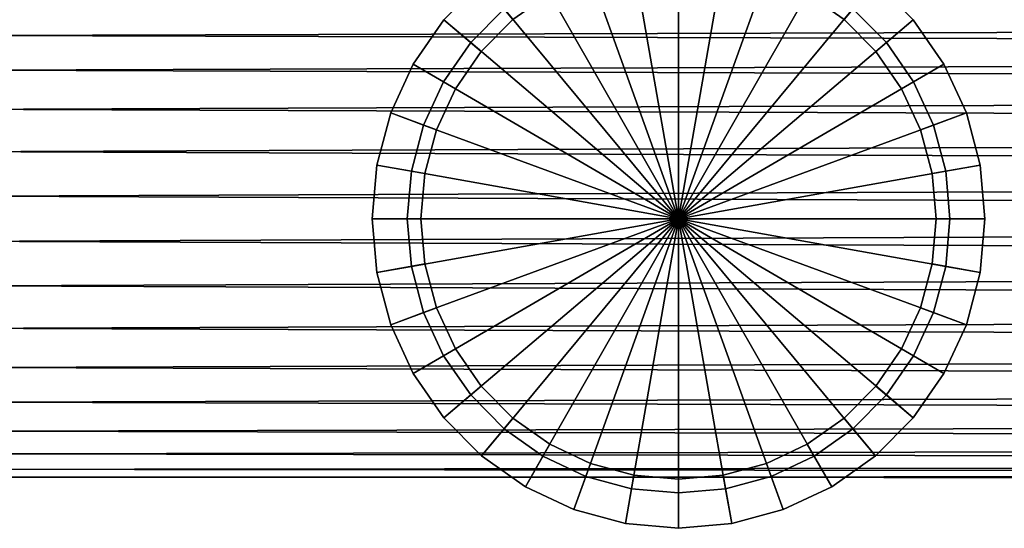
# Model space of a CAD drawing. Extents: x -17.9 to 17.9, y -15.7 to 14.9.
# Tile 10 of 18: x 0.1 to 2.5, y -15.7 to -14.4. Entities that reach past the tile are written whole.
import ezdxf

# ---------------------------------------------------------------- set-up
doc = ezdxf.new("R2010")
doc.units = 0
doc.linetypes.add('SOLIDLINE', pattern=[0])
doc.layers.add('BSH_B36CT81SNS_SYMBOL___Handle', color=7, linetype='SOLIDLINE')
doc.layers.add('BSH_B36CT81SNS_SYMBOL___Handle_', color=7, linetype='SOLIDLINE')

msp = doc.modelspace()

# ---------------------------------------------------------------- linework, layer by layer
at = {"layer": 'BSH_B36CT81SNS_SYMBOL___Handle', "color": 7}
for points in [[(-13.2021, -14.511, 24.7397), (-13.2021, -14.433, 24.8169), (13.2021, -14.3697, 24.9064), (13.2021, -14.433, 24.8169)], [(-13.2021, -14.3697, 25.533), (-13.2021, -14.433, 25.6225), (13.2021, -14.511, 25.6997), (13.2021, -14.433, 25.6225)], [(-13.2021, -14.6013, 24.6771), (-13.2021, -14.511, 24.7397), (13.2021, -14.433, 24.8169), (13.2021, -14.511, 24.7397)], [(-13.2021, -14.433, 25.6225), (-13.2021, -14.511, 25.6997), (13.2021, -14.6013, 25.7624), (13.2021, -14.511, 25.6997)], [(-13.2021, -14.511, 25.6997), (-13.2021, -14.6013, 25.7624), (13.2021, -14.7013, 25.8086), (13.2021, -14.6013, 25.7624)], [(-13.2021, -14.7013, 24.6309), (-13.2021, -14.6013, 24.6771), (13.2021, -14.511, 24.7397), (13.2021, -14.6013, 24.6771)], [(-13.2021, -14.6013, 25.7624), (-13.2021, -14.7013, 25.8086), (13.2021, -14.8079, 25.8368), (13.2021, -14.7013, 25.8086)], [(-13.2021, -14.8079, 24.6026), (-13.2021, -14.7013, 24.6309), (13.2021, -14.6013, 24.6771), (13.2021, -14.7013, 24.6309)], [(-13.2021, -14.7013, 25.8086), (-13.2021, -14.8079, 25.8368), (13.2021, -14.9178, 25.8463), (13.2021, -14.8079, 25.8368)], [(-13.2021, -14.9178, 24.5931), (-13.2021, -14.8079, 24.6026), (13.2021, -14.7013, 24.6309), (13.2021, -14.8079, 24.6026)], [(-13.2021, -14.8079, 25.8368), (-13.2021, -14.9178, 25.8463), (13.2021, -15.0276, 25.8368), (13.2021, -14.9178, 25.8463)], [(-13.2021, -15.0276, 24.6026), (-13.2021, -14.9178, 24.5931), (13.2021, -14.8079, 24.6026), (13.2021, -14.9178, 24.5931)], [(-13.2021, -14.9178, 25.8463), (-13.2021, -15.0276, 25.8368), (13.2021, -15.1342, 25.8086), (13.2021, -15.0276, 25.8368)], [(-13.2021, -15.1342, 24.6309), (-13.2021, -15.0276, 24.6026), (13.2021, -14.9178, 24.5931), (13.2021, -15.0276, 24.6026)], [(-13.2021, -15.0276, 25.8368), (-13.2021, -15.1342, 25.8086), (13.2021, -15.2342, 25.7624), (13.2021, -15.1342, 25.8086)], [(-13.2021, -15.2342, 24.6771), (-13.2021, -15.1342, 24.6309), (13.2021, -15.0276, 24.6026), (13.2021, -15.1342, 24.6309)], [(-13.2021, -15.1342, 25.8086), (-13.2021, -15.2342, 25.7624), (13.2021, -15.3245, 25.6997), (13.2021, -15.2342, 25.7624)], [(-13.2021, -15.3245, 24.7397), (-13.2021, -15.2342, 24.6771), (13.2021, -15.1342, 24.6309), (13.2021, -15.2342, 24.6771)], [(-13.2021, -15.2342, 25.7624), (-13.2021, -15.3245, 25.6997), (13.2021, -15.4025, 25.6225), (13.2021, -15.3245, 25.6997)], [(-13.2021, -15.4025, 24.8169), (-13.2021, -15.3245, 24.7397), (13.2021, -15.2342, 24.6771), (13.2021, -15.3245, 24.7397)], [(-13.2021, -15.3245, 25.6997), (-13.2021, -15.4025, 25.6225), (13.2021, -15.4658, 25.533), (13.2021, -15.4025, 25.6225)], [(-13.2021, -15.4658, 24.9064), (-13.2021, -15.4025, 24.8169), (13.2021, -15.3245, 24.7397), (13.2021, -15.4025, 24.8169)], [(-13.2021, -15.4025, 25.6225), (-13.2021, -15.4658, 25.533), (13.2021, -15.5124, 25.434), (13.2021, -15.4658, 25.533)], [(-13.2021, -15.5124, 25.0054), (-13.2021, -15.4658, 24.9064), (13.2021, -15.4025, 24.8169), (13.2021, -15.4658, 24.9064)], [(-13.2021, -15.4658, 25.533), (-13.2021, -15.5124, 25.434), (13.2021, -15.541, 25.3285), (13.2021, -15.5124, 25.434)], [(-13.2021, -15.541, 25.1109), (-13.2021, -15.5124, 25.0054), (13.2021, -15.4658, 24.9064), (13.2021, -15.5124, 25.0054)], [(-13.2021, -15.5124, 25.434), (-13.2021, -15.541, 25.3285), (13.2021, -15.5506, 25.2197), (13.2021, -15.541, 25.3285)], [(-13.2021, -15.5506, 25.2197), (-13.2021, -15.541, 25.1109), (13.2021, -15.5124, 25.0054), (13.2021, -15.541, 25.1109)], [(-13.2021, -15.541, 25.3285), (-13.2021, -15.5506, 25.2197), (13.2021, -15.541, 25.1109), (13.2021, -15.5506, 25.2197)]]:
    msp.add_3dface(points, dxfattribs=at)
at = {"layer": 'BSH_B36CT81SNS_SYMBOL___Handle_', "color": 7}
for points in [[(1.58689, -14.2614, 34.0626), (1.70149, -14.2512, 34.0626), (1.70149, -14.9178, 34.0626)], [(1.70149, -14.2512, 65.1987), (1.58689, -14.2614, 65.1987), (1.70149, -14.9178, 65.1987)], [(1.70149, -14.2512, 34.0626), (1.81609, -14.2614, 34.0626), (1.70149, -14.9178, 34.0626)], [(1.81609, -14.2614, 65.1987), (1.70149, -14.2512, 65.1987), (1.70149, -14.9178, 65.1987)], [(1.47576, -14.2914, 34.0626), (1.58689, -14.2614, 34.0626), (1.70149, -14.9178, 34.0626)], [(1.58689, -14.2614, 65.1987), (1.47576, -14.2914, 65.1987), (1.70149, -14.9178, 65.1987)], [(1.81609, -14.2614, 34.0626), (1.92722, -14.2914, 34.0626), (1.70149, -14.9178, 34.0626)], [(1.92722, -14.2914, 65.1987), (1.81609, -14.2614, 65.1987), (1.70149, -14.9178, 65.1987)], [(1.3715, -14.3405, 34.0626), (1.47576, -14.2914, 34.0626), (1.70149, -14.9178, 34.0626)], [(1.47576, -14.2914, 65.1987), (1.3715, -14.3405, 65.1987), (1.70149, -14.9178, 65.1987)], [(1.92722, -14.2914, 34.0626), (2.03148, -14.3405, 34.0626), (1.70149, -14.9178, 34.0626)], [(2.03148, -14.3405, 65.1987), (1.92722, -14.2914, 65.1987), (1.70149, -14.9178, 65.1987)], [(1.22243, -14.3412, 62.921), (1.29871, -14.433, 62.8328), (1.22148, -14.511, 62.8328), (1.13057, -14.4339, 62.921)], [(1.13057, -14.4339, 34.1509), (1.13057, -14.4339, 36.3403), (1.22243, -14.3412, 36.3403), (1.22243, -14.3412, 34.1509)], [(1.22243, -14.3412, 34.1509), (1.27726, -14.4072, 34.0626), (1.19592, -14.4893, 34.0626), (1.13057, -14.4339, 34.1509)], [(1.13057, -14.4339, 36.3403), (1.22148, -14.511, 36.4286), (1.29871, -14.433, 36.4286), (1.22243, -14.3412, 36.3403)], [(1.22243, -14.3412, 65.1105), (1.22243, -14.3412, 62.921), (1.13057, -14.4339, 62.921), (1.13057, -14.4339, 65.1105)], [(1.13057, -14.4339, 65.1105), (1.19592, -14.4893, 65.1987), (1.27726, -14.4072, 65.1987), (1.22243, -14.3412, 65.1105)], [(1.27726, -14.4072, 34.0626), (1.3715, -14.3405, 34.0626), (1.70149, -14.9178, 34.0626)], [(1.3715, -14.3405, 65.1987), (1.27726, -14.4072, 65.1987), (1.70149, -14.9178, 65.1987)], [(2.03148, -14.3405, 34.0626), (2.12572, -14.4072, 34.0626), (1.70149, -14.9178, 34.0626)], [(2.12572, -14.4072, 65.1987), (2.03148, -14.3405, 65.1987), (1.70149, -14.9178, 65.1987)], [(2.27242, -14.4339, 62.921), (2.1815, -14.511, 62.8328), (2.10427, -14.433, 62.8328), (2.18056, -14.3412, 62.921)], [(2.18056, -14.3412, 36.3403), (2.10427, -14.433, 36.4286), (2.1815, -14.511, 36.4286), (2.27242, -14.4339, 36.3403)], [(2.27242, -14.4339, 34.1509), (2.20707, -14.4893, 34.0626), (2.12572, -14.4072, 34.0626), (2.18056, -14.3412, 34.1509)], [(2.18056, -14.3412, 65.1105), (2.12572, -14.4072, 65.1987), (2.20707, -14.4893, 65.1987), (2.27242, -14.4339, 65.1105)], [(2.18056, -14.3412, 34.1509), (2.18056, -14.3412, 36.3403), (2.27242, -14.4339, 36.3403), (2.27242, -14.4339, 34.1509)], [(2.27242, -14.4339, 65.1105), (2.27242, -14.4339, 62.921), (2.18056, -14.3412, 62.921), (2.18056, -14.3412, 65.1105)], [(1.38819, -14.3697, 36.4286), (1.29871, -14.433, 36.4286), (1.22148, -14.511, 62.8328), (1.29871, -14.433, 62.8328)], [(2.1815, -14.511, 36.4286), (2.10427, -14.433, 36.4286), (2.0148, -14.3697, 62.8328), (2.10427, -14.433, 62.8328)], [(1.19592, -14.4893, 34.0626), (1.27726, -14.4072, 34.0626), (1.70149, -14.9178, 34.0626)], [(1.27726, -14.4072, 65.1987), (1.19592, -14.4893, 65.1987), (1.70149, -14.9178, 65.1987)], [(2.12572, -14.4072, 34.0626), (2.20707, -14.4893, 34.0626), (1.70149, -14.9178, 34.0626)], [(2.20707, -14.4893, 65.1987), (2.12572, -14.4072, 65.1987), (1.70149, -14.9178, 65.1987)], [(1.13057, -14.4339, 62.921), (1.22148, -14.511, 62.8328), (1.15883, -14.6013, 62.8328), (1.05605, -14.5414, 62.921)], [(1.05605, -14.5414, 34.1509), (1.05605, -14.5414, 36.3403), (1.13057, -14.4339, 36.3403), (1.13057, -14.4339, 34.1509)], [(1.13057, -14.4339, 34.1509), (1.19592, -14.4893, 34.0626), (1.12993, -14.5845, 34.0626), (1.05605, -14.5414, 34.1509)], [(1.05605, -14.5414, 36.3403), (1.15883, -14.6013, 36.4286), (1.22148, -14.511, 36.4286), (1.13057, -14.4339, 36.3403)], [(1.13057, -14.4339, 65.1105), (1.13057, -14.4339, 62.921), (1.05605, -14.5414, 62.921), (1.05605, -14.5414, 65.1105)], [(1.05605, -14.5414, 65.1105), (1.12993, -14.5845, 65.1987), (1.19592, -14.4893, 65.1987), (1.13057, -14.4339, 65.1105)], [(1.29871, -14.433, 36.4286), (1.22148, -14.511, 36.4286), (1.15883, -14.6013, 62.8328), (1.22148, -14.511, 62.8328)], [(2.24415, -14.6013, 36.4286), (2.1815, -14.511, 36.4286), (2.10427, -14.433, 62.8328), (2.1815, -14.511, 62.8328)], [(2.34693, -14.5414, 62.921), (2.24415, -14.6013, 62.8328), (2.1815, -14.511, 62.8328), (2.27242, -14.4339, 62.921)], [(2.27242, -14.4339, 36.3403), (2.1815, -14.511, 36.4286), (2.24415, -14.6013, 36.4286), (2.34693, -14.5414, 36.3403)], [(2.34693, -14.5414, 34.1509), (2.27305, -14.5845, 34.0626), (2.20707, -14.4893, 34.0626), (2.27242, -14.4339, 34.1509)], [(2.27242, -14.4339, 65.1105), (2.20707, -14.4893, 65.1987), (2.27305, -14.5845, 65.1987), (2.34693, -14.5414, 65.1105)], [(2.27242, -14.4339, 34.1509), (2.27242, -14.4339, 36.3403), (2.34693, -14.5414, 36.3403), (2.34693, -14.5414, 34.1509)], [(2.34693, -14.5414, 65.1105), (2.34693, -14.5414, 62.921), (2.27242, -14.4339, 62.921), (2.27242, -14.4339, 65.1105)], [(1.12993, -14.5845, 34.0626), (1.19592, -14.4893, 34.0626), (1.70149, -14.9178, 34.0626)], [(1.19592, -14.4893, 65.1987), (1.12993, -14.5845, 65.1987), (1.70149, -14.9178, 65.1987)], [(2.20707, -14.4893, 34.0626), (2.27305, -14.5845, 34.0626), (1.70149, -14.9178, 34.0626)], [(2.27305, -14.5845, 65.1987), (2.20707, -14.4893, 65.1987), (1.70149, -14.9178, 65.1987)], [(1.22148, -14.511, 36.4286), (1.15883, -14.6013, 36.4286), (1.11267, -14.7013, 62.8328), (1.15883, -14.6013, 62.8328)], [(2.29031, -14.7013, 36.4286), (2.24415, -14.6013, 36.4286), (2.1815, -14.511, 62.8328), (2.24415, -14.6013, 62.8328)], [(1.05605, -14.5414, 62.921), (1.15883, -14.6013, 62.8328), (1.11267, -14.7013, 62.8328), (1.00115, -14.6603, 62.921)], [(1.00115, -14.6603, 34.1509), (1.00115, -14.6603, 36.3403), (1.05605, -14.5414, 36.3403), (1.05605, -14.5414, 34.1509)], [(1.05605, -14.5414, 34.1509), (1.12993, -14.5845, 34.0626), (1.08131, -14.6898, 34.0626), (1.00115, -14.6603, 34.1509)], [(1.00115, -14.6603, 36.3403), (1.11267, -14.7013, 36.4286), (1.15883, -14.6013, 36.4286), (1.05605, -14.5414, 36.3403)], [(1.05605, -14.5414, 65.1105), (1.05605, -14.5414, 62.921), (1.00115, -14.6603, 62.921), (1.00115, -14.6603, 65.1105)], [(1.00115, -14.6603, 65.1105), (1.08131, -14.6898, 65.1987), (1.12993, -14.5845, 65.1987), (1.05605, -14.5414, 65.1105)], [(2.40184, -14.6603, 62.921), (2.29031, -14.7013, 62.8328), (2.24415, -14.6013, 62.8328), (2.34693, -14.5414, 62.921)], [(2.34693, -14.5414, 36.3403), (2.24415, -14.6013, 36.4286), (2.29031, -14.7013, 36.4286), (2.40184, -14.6603, 36.3403)], [(2.40184, -14.6603, 34.1509), (2.32167, -14.6898, 34.0626), (2.27305, -14.5845, 34.0626), (2.34693, -14.5414, 34.1509)], [(2.34693, -14.5414, 65.1105), (2.27305, -14.5845, 65.1987), (2.32167, -14.6898, 65.1987), (2.40184, -14.6603, 65.1105)], [(2.34693, -14.5414, 34.1509), (2.34693, -14.5414, 36.3403), (2.40184, -14.6603, 36.3403), (2.40184, -14.6603, 34.1509)], [(2.40184, -14.6603, 65.1105), (2.40184, -14.6603, 62.921), (2.34693, -14.5414, 62.921), (2.34693, -14.5414, 65.1105)], [(1.08131, -14.6898, 34.0626), (1.12993, -14.5845, 34.0626), (1.70149, -14.9178, 34.0626)], [(1.12993, -14.5845, 65.1987), (1.08131, -14.6898, 65.1987), (1.70149, -14.9178, 65.1987)], [(2.27305, -14.5845, 34.0626), (2.32167, -14.6898, 34.0626), (1.70149, -14.9178, 34.0626)], [(2.32167, -14.6898, 65.1987), (2.27305, -14.5845, 65.1987), (1.70149, -14.9178, 65.1987)], [(1.15883, -14.6013, 36.4286), (1.11267, -14.7013, 36.4286), (1.0844, -14.8079, 62.8328), (1.11267, -14.7013, 62.8328)], [(2.31858, -14.8079, 36.4286), (2.29031, -14.7013, 36.4286), (2.24415, -14.6013, 62.8328), (2.29031, -14.7013, 62.8328)], [(1.00115, -14.6603, 62.921), (1.11267, -14.7013, 62.8328), (1.0844, -14.8079, 62.8328), (0.967523, -14.7871, 62.921)], [(0.967523, -14.7871, 34.1509), (0.967523, -14.7871, 36.3403), (1.00115, -14.6603, 36.3403), (1.00115, -14.6603, 34.1509)], [(1.00115, -14.6603, 34.1509), (1.08131, -14.6898, 34.0626), (1.05154, -14.802, 34.0626), (0.967523, -14.7871, 34.1509)], [(0.967523, -14.7871, 36.3403), (1.0844, -14.8079, 36.4286), (1.11267, -14.7013, 36.4286), (1.00115, -14.6603, 36.3403)], [(1.00115, -14.6603, 65.1105), (1.00115, -14.6603, 62.921), (0.967523, -14.7871, 62.921), (0.967523, -14.7871, 65.1105)], [(0.967523, -14.7871, 65.1105), (1.05154, -14.802, 65.1987), (1.08131, -14.6898, 65.1987), (1.00115, -14.6603, 65.1105)], [(2.43546, -14.7871, 62.921), (2.31858, -14.8079, 62.8328), (2.29031, -14.7013, 62.8328), (2.40184, -14.6603, 62.921)], [(2.40184, -14.6603, 36.3403), (2.29031, -14.7013, 36.4286), (2.31858, -14.8079, 36.4286), (2.43546, -14.7871, 36.3403)], [(2.43546, -14.7871, 34.1509), (2.35144, -14.802, 34.0626), (2.32167, -14.6898, 34.0626), (2.40184, -14.6603, 34.1509)], [(2.40184, -14.6603, 65.1105), (2.32167, -14.6898, 65.1987), (2.35144, -14.802, 65.1987), (2.43546, -14.7871, 65.1105)], [(2.40184, -14.6603, 34.1509), (2.40184, -14.6603, 36.3403), (2.43546, -14.7871, 36.3403), (2.43546, -14.7871, 34.1509)], [(2.43546, -14.7871, 65.1105), (2.43546, -14.7871, 62.921), (2.40184, -14.6603, 62.921), (2.40184, -14.6603, 65.1105)], [(1.05154, -14.802, 34.0626), (1.08131, -14.6898, 34.0626), (1.70149, -14.9178, 34.0626)], [(1.08131, -14.6898, 65.1987), (1.05154, -14.802, 65.1987), (1.70149, -14.9178, 65.1987)], [(1.11267, -14.7013, 36.4286), (1.0844, -14.8079, 36.4286), (1.07488, -14.9178, 62.8328), (1.0844, -14.8079, 62.8328)], [(2.32167, -14.6898, 34.0626), (2.35144, -14.802, 34.0626), (1.70149, -14.9178, 34.0626)], [(2.35144, -14.802, 65.1987), (2.32167, -14.6898, 65.1987), (1.70149, -14.9178, 65.1987)], [(2.3281, -14.9178, 36.4286), (2.31858, -14.8079, 36.4286), (2.29031, -14.7013, 62.8328), (2.31858, -14.8079, 62.8328)], [(0.967523, -14.7871, 62.921), (1.0844, -14.8079, 62.8328), (1.07488, -14.9178, 62.8328), (0.9562, -14.9178, 62.921)], [(0.9562, -14.9178, 34.1509), (0.9562, -14.9178, 36.3403), (0.967523, -14.7871, 36.3403), (0.967523, -14.7871, 34.1509)], [(0.967523, -14.7871, 34.1509), (1.05154, -14.802, 34.0626), (1.04151, -14.9178, 34.0626), (0.9562, -14.9178, 34.1509)], [(0.9562, -14.9178, 36.3403), (1.07488, -14.9178, 36.4286), (1.0844, -14.8079, 36.4286), (0.967523, -14.7871, 36.3403)], [(0.967523, -14.7871, 65.1105), (0.967523, -14.7871, 62.921), (0.9562, -14.9178, 62.921), (0.9562, -14.9178, 65.1105)], [(0.9562, -14.9178, 65.1105), (1.04151, -14.9178, 65.1987), (1.05154, -14.802, 65.1987), (0.967523, -14.7871, 65.1105)], [(1.04151, -14.9178, 34.0626), (1.05154, -14.802, 34.0626), (1.70149, -14.9178, 34.0626)], [(1.05154, -14.802, 65.1987), (1.04151, -14.9178, 65.1987), (1.70149, -14.9178, 65.1987)], [(2.35144, -14.802, 34.0626), (2.36147, -14.9178, 34.0626), (1.70149, -14.9178, 34.0626)], [(2.36147, -14.9178, 65.1987), (2.35144, -14.802, 65.1987), (1.70149, -14.9178, 65.1987)], [(2.44678, -14.9178, 62.921), (2.3281, -14.9178, 62.8328), (2.31858, -14.8079, 62.8328), (2.43546, -14.7871, 62.921)], [(2.43546, -14.7871, 36.3403), (2.31858, -14.8079, 36.4286), (2.3281, -14.9178, 36.4286), (2.44678, -14.9178, 36.3403)], [(2.44678, -14.9178, 34.1509), (2.36147, -14.9178, 34.0626), (2.35144, -14.802, 34.0626), (2.43546, -14.7871, 34.1509)], [(2.43546, -14.7871, 65.1105), (2.35144, -14.802, 65.1987), (2.36147, -14.9178, 65.1987), (2.44678, -14.9178, 65.1105)], [(2.43546, -14.7871, 34.1509), (2.43546, -14.7871, 36.3403), (2.44678, -14.9178, 36.3403), (2.44678, -14.9178, 34.1509)], [(2.44678, -14.9178, 65.1105), (2.44678, -14.9178, 62.921), (2.43546, -14.7871, 62.921), (2.43546, -14.7871, 65.1105)], [(1.0844, -14.8079, 36.4286), (1.07488, -14.9178, 36.4286), (1.0844, -15.0276, 62.8328), (1.07488, -14.9178, 62.8328)], [(2.31858, -15.0276, 36.4286), (2.3281, -14.9178, 36.4286), (2.31858, -14.8079, 62.8328), (2.3281, -14.9178, 62.8328)], [(0.967523, -15.0485, 34.1509), (0.967523, -15.0485, 36.3403), (0.9562, -14.9178, 36.3403), (0.9562, -14.9178, 34.1509)], [(0.9562, -14.9178, 34.1509), (1.04151, -14.9178, 34.0626), (1.05154, -15.0335, 34.0626), (0.967523, -15.0485, 34.1509)], [(0.967523, -15.0485, 36.3403), (1.0844, -15.0276, 36.4286), (1.07488, -14.9178, 36.4286), (0.9562, -14.9178, 36.3403)], [(0.9562, -14.9178, 65.1105), (0.9562, -14.9178, 62.921), (0.967523, -15.0485, 62.921), (0.967523, -15.0485, 65.1105)], [(0.967523, -15.0485, 65.1105), (1.05154, -15.0335, 65.1987), (1.04151, -14.9178, 65.1987), (0.9562, -14.9178, 65.1105)], [(0.9562, -14.9178, 62.921), (1.07488, -14.9178, 62.8328), (1.0844, -15.0276, 62.8328), (0.967523, -15.0485, 62.921)], [(1.05154, -15.0335, 34.0626), (1.04151, -14.9178, 34.0626), (1.70149, -14.9178, 34.0626)], [(1.04151, -14.9178, 65.1987), (1.05154, -15.0335, 65.1987), (1.70149, -14.9178, 65.1987)], [(1.08131, -15.1457, 34.0626), (1.05154, -15.0335, 34.0626), (1.70149, -14.9178, 34.0626)], [(1.05154, -15.0335, 65.1987), (1.08131, -15.1457, 65.1987), (1.70149, -14.9178, 65.1987)], [(1.07488, -14.9178, 36.4286), (1.0844, -15.0276, 36.4286), (1.11267, -15.1342, 62.8328), (1.0844, -15.0276, 62.8328)], [(1.12993, -15.251, 34.0626), (1.08131, -15.1457, 34.0626), (1.70149, -14.9178, 34.0626)], [(1.08131, -15.1457, 65.1987), (1.12993, -15.251, 65.1987), (1.70149, -14.9178, 65.1987)], [(1.19592, -15.3462, 34.0626), (1.12993, -15.251, 34.0626), (1.70149, -14.9178, 34.0626)], [(1.12993, -15.251, 65.1987), (1.19592, -15.3462, 65.1987), (1.70149, -14.9178, 65.1987)], [(1.27726, -15.4283, 34.0626), (1.19592, -15.3462, 34.0626), (1.70149, -14.9178, 34.0626)], [(1.19592, -15.3462, 65.1987), (1.27726, -15.4283, 65.1987), (1.70149, -14.9178, 65.1987)], [(1.3715, -15.495, 34.0626), (1.27726, -15.4283, 34.0626), (1.70149, -14.9178, 34.0626)], [(1.27726, -15.4283, 65.1987), (1.3715, -15.495, 65.1987), (1.70149, -14.9178, 65.1987)], [(1.47576, -15.5441, 34.0626), (1.3715, -15.495, 34.0626), (1.70149, -14.9178, 34.0626)], [(1.3715, -15.495, 65.1987), (1.47576, -15.5441, 65.1987), (1.70149, -14.9178, 65.1987)], [(1.58689, -15.5741, 34.0626), (1.47576, -15.5441, 34.0626), (1.70149, -14.9178, 34.0626)], [(1.47576, -15.5441, 65.1987), (1.58689, -15.5741, 65.1987), (1.70149, -14.9178, 65.1987)], [(1.70149, -15.5843, 34.0626), (1.58689, -15.5741, 34.0626), (1.70149, -14.9178, 34.0626)], [(1.58689, -15.5741, 65.1987), (1.70149, -15.5843, 65.1987), (1.70149, -14.9178, 65.1987)], [(1.81609, -15.5741, 34.0626), (1.70149, -15.5843, 34.0626), (1.70149, -14.9178, 34.0626)], [(1.92722, -15.5441, 34.0626), (1.81609, -15.5741, 34.0626), (1.70149, -14.9178, 34.0626)], [(2.03148, -15.495, 34.0626), (1.92722, -15.5441, 34.0626), (1.70149, -14.9178, 34.0626)], [(2.12572, -15.4283, 34.0626), (2.03148, -15.495, 34.0626), (1.70149, -14.9178, 34.0626)], [(2.20707, -15.3462, 34.0626), (2.12572, -15.4283, 34.0626), (1.70149, -14.9178, 34.0626)], [(2.27305, -15.251, 34.0626), (2.20707, -15.3462, 34.0626), (1.70149, -14.9178, 34.0626)], [(2.32167, -15.1457, 34.0626), (2.27305, -15.251, 34.0626), (1.70149, -14.9178, 34.0626)], [(2.35144, -15.0335, 34.0626), (2.32167, -15.1457, 34.0626), (1.70149, -14.9178, 34.0626)], [(2.36147, -14.9178, 34.0626), (2.35144, -15.0335, 34.0626), (1.70149, -14.9178, 34.0626)], [(2.35144, -15.0335, 65.1987), (2.36147, -14.9178, 65.1987), (1.70149, -14.9178, 65.1987)], [(2.32167, -15.1457, 65.1987), (2.35144, -15.0335, 65.1987), (1.70149, -14.9178, 65.1987)], [(2.27305, -15.251, 65.1987), (2.32167, -15.1457, 65.1987), (1.70149, -14.9178, 65.1987)], [(2.20707, -15.3462, 65.1987), (2.27305, -15.251, 65.1987), (1.70149, -14.9178, 65.1987)], [(2.12572, -15.4283, 65.1987), (2.20707, -15.3462, 65.1987), (1.70149, -14.9178, 65.1987)], [(2.03148, -15.495, 65.1987), (2.12572, -15.4283, 65.1987), (1.70149, -14.9178, 65.1987)], [(1.92722, -15.5441, 65.1987), (2.03148, -15.495, 65.1987), (1.70149, -14.9178, 65.1987)], [(1.81609, -15.5741, 65.1987), (1.92722, -15.5441, 65.1987), (1.70149, -14.9178, 65.1987)], [(1.70149, -15.5843, 65.1987), (1.81609, -15.5741, 65.1987), (1.70149, -14.9178, 65.1987)], [(2.29031, -15.1342, 36.4286), (2.31858, -15.0276, 36.4286), (2.3281, -14.9178, 62.8328), (2.31858, -15.0276, 62.8328)], [(2.44678, -14.9178, 36.3403), (2.3281, -14.9178, 36.4286), (2.31858, -15.0276, 36.4286), (2.43546, -15.0485, 36.3403)], [(2.43546, -15.0485, 62.921), (2.31858, -15.0276, 62.8328), (2.3281, -14.9178, 62.8328), (2.44678, -14.9178, 62.921)], [(2.43546, -15.0485, 34.1509), (2.35144, -15.0335, 34.0626), (2.36147, -14.9178, 34.0626), (2.44678, -14.9178, 34.1509)], [(2.44678, -14.9178, 65.1105), (2.36147, -14.9178, 65.1987), (2.35144, -15.0335, 65.1987), (2.43546, -15.0485, 65.1105)], [(2.44678, -14.9178, 34.1509), (2.44678, -14.9178, 36.3403), (2.43546, -15.0485, 36.3403), (2.43546, -15.0485, 34.1509)], [(2.43546, -15.0485, 65.1105), (2.43546, -15.0485, 62.921), (2.44678, -14.9178, 62.921), (2.44678, -14.9178, 65.1105)], [(1.00115, -15.1752, 36.3403), (1.11267, -15.1342, 36.4286), (1.0844, -15.0276, 36.4286), (0.967523, -15.0485, 36.3403)], [(0.967523, -15.0485, 62.921), (1.0844, -15.0276, 62.8328), (1.11267, -15.1342, 62.8328), (1.00115, -15.1752, 62.921)], [(0.967523, -15.0485, 34.1509), (1.05154, -15.0335, 34.0626), (1.08131, -15.1457, 34.0626), (1.00115, -15.1752, 34.1509)], [(1.00115, -15.1752, 65.1105), (1.08131, -15.1457, 65.1987), (1.05154, -15.0335, 65.1987), (0.967523, -15.0485, 65.1105)], [(1.0844, -15.0276, 36.4286), (1.11267, -15.1342, 36.4286), (1.15883, -15.2342, 62.8328), (1.11267, -15.1342, 62.8328)], [(2.24415, -15.2342, 36.4286), (2.29031, -15.1342, 36.4286), (2.31858, -15.0276, 62.8328), (2.29031, -15.1342, 62.8328)], [(2.43546, -15.0485, 36.3403), (2.31858, -15.0276, 36.4286), (2.29031, -15.1342, 36.4286), (2.40184, -15.1752, 36.3403)], [(2.40184, -15.1752, 62.921), (2.29031, -15.1342, 62.8328), (2.31858, -15.0276, 62.8328), (2.43546, -15.0485, 62.921)], [(2.40184, -15.1752, 34.1509), (2.32167, -15.1457, 34.0626), (2.35144, -15.0335, 34.0626), (2.43546, -15.0485, 34.1509)], [(2.43546, -15.0485, 65.1105), (2.35144, -15.0335, 65.1987), (2.32167, -15.1457, 65.1987), (2.40184, -15.1752, 65.1105)], [(1.00115, -15.1752, 34.1509), (1.00115, -15.1752, 36.3403), (0.967523, -15.0485, 36.3403), (0.967523, -15.0485, 34.1509)], [(0.967523, -15.0485, 65.1105), (0.967523, -15.0485, 62.921), (1.00115, -15.1752, 62.921), (1.00115, -15.1752, 65.1105)], [(2.43546, -15.0485, 34.1509), (2.43546, -15.0485, 36.3403), (2.40184, -15.1752, 36.3403), (2.40184, -15.1752, 34.1509)], [(2.40184, -15.1752, 65.1105), (2.40184, -15.1752, 62.921), (2.43546, -15.0485, 62.921), (2.43546, -15.0485, 65.1105)], [(1.05605, -15.2941, 36.3403), (1.15883, -15.2342, 36.4286), (1.11267, -15.1342, 36.4286), (1.00115, -15.1752, 36.3403)], [(1.00115, -15.1752, 62.921), (1.11267, -15.1342, 62.8328), (1.15883, -15.2342, 62.8328), (1.05605, -15.2941, 62.921)], [(1.11267, -15.1342, 36.4286), (1.15883, -15.2342, 36.4286), (1.22148, -15.3245, 62.8328), (1.15883, -15.2342, 62.8328)], [(2.1815, -15.3245, 36.4286), (2.24415, -15.2342, 36.4286), (2.29031, -15.1342, 62.8328), (2.24415, -15.2342, 62.8328)], [(2.40184, -15.1752, 36.3403), (2.29031, -15.1342, 36.4286), (2.24415, -15.2342, 36.4286), (2.34693, -15.2941, 36.3403)], [(2.34693, -15.2941, 62.921), (2.24415, -15.2342, 62.8328), (2.29031, -15.1342, 62.8328), (2.40184, -15.1752, 62.921)], [(1.00115, -15.1752, 34.1509), (1.08131, -15.1457, 34.0626), (1.12993, -15.251, 34.0626), (1.05605, -15.2941, 34.1509)], [(1.05605, -15.2941, 65.1105), (1.12993, -15.251, 65.1987), (1.08131, -15.1457, 65.1987), (1.00115, -15.1752, 65.1105)], [(2.34693, -15.2941, 34.1509), (2.27305, -15.251, 34.0626), (2.32167, -15.1457, 34.0626), (2.40184, -15.1752, 34.1509)], [(2.40184, -15.1752, 65.1105), (2.32167, -15.1457, 65.1987), (2.27305, -15.251, 65.1987), (2.34693, -15.2941, 65.1105)], [(1.05605, -15.2941, 34.1509), (1.05605, -15.2941, 36.3403), (1.00115, -15.1752, 36.3403), (1.00115, -15.1752, 34.1509)], [(1.00115, -15.1752, 65.1105), (1.00115, -15.1752, 62.921), (1.05605, -15.2941, 62.921), (1.05605, -15.2941, 65.1105)], [(2.40184, -15.1752, 34.1509), (2.40184, -15.1752, 36.3403), (2.34693, -15.2941, 36.3403), (2.34693, -15.2941, 34.1509)], [(2.34693, -15.2941, 65.1105), (2.34693, -15.2941, 62.921), (2.40184, -15.1752, 62.921), (2.40184, -15.1752, 65.1105)], [(1.13057, -15.4016, 36.3403), (1.22148, -15.3245, 36.4286), (1.15883, -15.2342, 36.4286), (1.05605, -15.2941, 36.3403)], [(1.05605, -15.2941, 62.921), (1.15883, -15.2342, 62.8328), (1.22148, -15.3245, 62.8328), (1.13057, -15.4016, 62.921)], [(1.15883, -15.2342, 36.4286), (1.22148, -15.3245, 36.4286), (1.29871, -15.4025, 62.8328), (1.22148, -15.3245, 62.8328)], [(2.10427, -15.4025, 36.4286), (2.1815, -15.3245, 36.4286), (2.24415, -15.2342, 62.8328), (2.1815, -15.3245, 62.8328)], [(2.34693, -15.2941, 36.3403), (2.24415, -15.2342, 36.4286), (2.1815, -15.3245, 36.4286), (2.27242, -15.4016, 36.3403)], [(2.27242, -15.4016, 62.921), (2.1815, -15.3245, 62.8328), (2.24415, -15.2342, 62.8328), (2.34693, -15.2941, 62.921)], [(1.05605, -15.2941, 34.1509), (1.12993, -15.251, 34.0626), (1.19592, -15.3462, 34.0626), (1.13057, -15.4016, 34.1509)], [(1.13057, -15.4016, 65.1105), (1.19592, -15.3462, 65.1987), (1.12993, -15.251, 65.1987), (1.05605, -15.2941, 65.1105)], [(2.27242, -15.4016, 34.1509), (2.20707, -15.3462, 34.0626), (2.27305, -15.251, 34.0626), (2.34693, -15.2941, 34.1509)], [(2.34693, -15.2941, 65.1105), (2.27305, -15.251, 65.1987), (2.20707, -15.3462, 65.1987), (2.27242, -15.4016, 65.1105)], [(1.13057, -15.4016, 34.1509), (1.13057, -15.4016, 36.3403), (1.05605, -15.2941, 36.3403), (1.05605, -15.2941, 34.1509)], [(1.05605, -15.2941, 65.1105), (1.05605, -15.2941, 62.921), (1.13057, -15.4016, 62.921), (1.13057, -15.4016, 65.1105)], [(2.34693, -15.2941, 34.1509), (2.34693, -15.2941, 36.3403), (2.27242, -15.4016, 36.3403), (2.27242, -15.4016, 34.1509)], [(2.27242, -15.4016, 65.1105), (2.27242, -15.4016, 62.921), (2.34693, -15.2941, 62.921), (2.34693, -15.2941, 65.1105)], [(1.22243, -15.4943, 36.3403), (1.29871, -15.4025, 36.4286), (1.22148, -15.3245, 36.4286), (1.13057, -15.4016, 36.3403)], [(1.13057, -15.4016, 62.921), (1.22148, -15.3245, 62.8328), (1.29871, -15.4025, 62.8328), (1.22243, -15.4943, 62.921)], [(1.22148, -15.3245, 36.4286), (1.29871, -15.4025, 36.4286), (1.38819, -15.4658, 62.8328), (1.29871, -15.4025, 62.8328)], [(2.0148, -15.4658, 36.4286), (2.10427, -15.4025, 36.4286), (2.1815, -15.3245, 62.8328), (2.10427, -15.4025, 62.8328)], [(2.27242, -15.4016, 36.3403), (2.1815, -15.3245, 36.4286), (2.10427, -15.4025, 36.4286), (2.18056, -15.4943, 36.3403)], [(2.18056, -15.4943, 62.921), (2.10427, -15.4025, 62.8328), (2.1815, -15.3245, 62.8328), (2.27242, -15.4016, 62.921)], [(1.13057, -15.4016, 34.1509), (1.19592, -15.3462, 34.0626), (1.27726, -15.4283, 34.0626), (1.22243, -15.4943, 34.1509)], [(1.22243, -15.4943, 65.1105), (1.27726, -15.4283, 65.1987), (1.19592, -15.3462, 65.1987), (1.13057, -15.4016, 65.1105)], [(2.18056, -15.4943, 34.1509), (2.12572, -15.4283, 34.0626), (2.20707, -15.3462, 34.0626), (2.27242, -15.4016, 34.1509)], [(2.27242, -15.4016, 65.1105), (2.20707, -15.3462, 65.1987), (2.12572, -15.4283, 65.1987), (2.18056, -15.4943, 65.1105)], [(1.22243, -15.4943, 34.1509), (1.22243, -15.4943, 36.3403), (1.13057, -15.4016, 36.3403), (1.13057, -15.4016, 34.1509)], [(1.13057, -15.4016, 65.1105), (1.13057, -15.4016, 62.921), (1.22243, -15.4943, 62.921), (1.22243, -15.4943, 65.1105)], [(1.32885, -15.5696, 36.3403), (1.38819, -15.4658, 36.4286), (1.29871, -15.4025, 36.4286), (1.22243, -15.4943, 36.3403)], [(1.22243, -15.4943, 62.921), (1.29871, -15.4025, 62.8328), (1.38819, -15.4658, 62.8328), (1.32885, -15.5696, 62.921)], [(1.29871, -15.4025, 36.4286), (1.38819, -15.4658, 36.4286), (1.48718, -15.5124, 62.8328), (1.38819, -15.4658, 62.8328)], [(1.91581, -15.5124, 36.4286), (2.0148, -15.4658, 36.4286), (2.10427, -15.4025, 62.8328), (2.0148, -15.4658, 62.8328)], [(2.18056, -15.4943, 36.3403), (2.10427, -15.4025, 36.4286), (2.0148, -15.4658, 36.4286), (2.07414, -15.5696, 36.3403)], [(2.07414, -15.5696, 62.921), (2.0148, -15.4658, 62.8328), (2.10427, -15.4025, 62.8328), (2.18056, -15.4943, 62.921)], [(2.27242, -15.4016, 34.1509), (2.27242, -15.4016, 36.3403), (2.18056, -15.4943, 36.3403), (2.18056, -15.4943, 34.1509)], [(2.18056, -15.4943, 65.1105), (2.18056, -15.4943, 62.921), (2.27242, -15.4016, 62.921), (2.27242, -15.4016, 65.1105)], [(1.22243, -15.4943, 34.1509), (1.27726, -15.4283, 34.0626), (1.3715, -15.495, 34.0626), (1.32885, -15.5696, 34.1509)], [(1.32885, -15.5696, 65.1105), (1.3715, -15.495, 65.1987), (1.27726, -15.4283, 65.1987), (1.22243, -15.4943, 65.1105)], [(2.07414, -15.5696, 34.1509), (2.03148, -15.495, 34.0626), (2.12572, -15.4283, 34.0626), (2.18056, -15.4943, 34.1509)], [(2.18056, -15.4943, 65.1105), (2.12572, -15.4283, 65.1987), (2.03148, -15.495, 65.1987), (2.07414, -15.5696, 65.1105)], [(1.44659, -15.625, 36.3403), (1.48718, -15.5124, 36.4286), (1.38819, -15.4658, 36.4286), (1.32885, -15.5696, 36.3403)], [(1.32885, -15.5696, 62.921), (1.38819, -15.4658, 62.8328), (1.48718, -15.5124, 62.8328), (1.44659, -15.625, 62.921)], [(1.38819, -15.4658, 36.4286), (1.48718, -15.5124, 36.4286), (1.59268, -15.541, 62.8328), (1.48718, -15.5124, 62.8328)], [(1.8103, -15.541, 36.4286), (1.91581, -15.5124, 36.4286), (2.0148, -15.4658, 62.8328), (1.91581, -15.5124, 62.8328)], [(2.07414, -15.5696, 36.3403), (2.0148, -15.4658, 36.4286), (1.91581, -15.5124, 36.4286), (1.9564, -15.625, 36.3403)], [(1.9564, -15.625, 62.921), (1.91581, -15.5124, 62.8328), (2.0148, -15.4658, 62.8328), (2.07414, -15.5696, 62.921)], [(1.32885, -15.5696, 34.1509), (1.32885, -15.5696, 36.3403), (1.22243, -15.4943, 36.3403), (1.22243, -15.4943, 34.1509)], [(1.22243, -15.4943, 65.1105), (1.22243, -15.4943, 62.921), (1.32885, -15.5696, 62.921), (1.32885, -15.5696, 65.1105)], [(1.32885, -15.5696, 34.1509), (1.3715, -15.495, 34.0626), (1.47576, -15.5441, 34.0626), (1.44659, -15.625, 34.1509)], [(1.44659, -15.625, 65.1105), (1.47576, -15.5441, 65.1987), (1.3715, -15.495, 65.1987), (1.32885, -15.5696, 65.1105)], [(1.9564, -15.625, 34.1509), (1.92722, -15.5441, 34.0626), (2.03148, -15.495, 34.0626), (2.07414, -15.5696, 34.1509)], [(2.07414, -15.5696, 65.1105), (2.03148, -15.495, 65.1987), (1.92722, -15.5441, 65.1987), (1.9564, -15.625, 65.1105)], [(2.18056, -15.4943, 34.1509), (2.18056, -15.4943, 36.3403), (2.07414, -15.5696, 36.3403), (2.07414, -15.5696, 34.1509)], [(2.07414, -15.5696, 65.1105), (2.07414, -15.5696, 62.921), (2.18056, -15.4943, 62.921), (2.18056, -15.4943, 65.1105)], [(1.57207, -15.659, 36.3403), (1.59268, -15.541, 36.4286), (1.48718, -15.5124, 36.4286), (1.44659, -15.625, 36.3403)], [(1.44659, -15.625, 62.921), (1.48718, -15.5124, 62.8328), (1.59268, -15.541, 62.8328), (1.57207, -15.659, 62.921)], [(1.48718, -15.5124, 36.4286), (1.59268, -15.541, 36.4286), (1.70149, -15.5506, 62.8328), (1.59268, -15.541, 62.8328)], [(1.70149, -15.5506, 36.4286), (1.8103, -15.541, 36.4286), (1.91581, -15.5124, 62.8328), (1.8103, -15.541, 62.8328)], [(1.9564, -15.625, 36.3403), (1.91581, -15.5124, 36.4286), (1.8103, -15.541, 36.4286), (1.83091, -15.659, 36.3403)], [(1.83091, -15.659, 62.921), (1.8103, -15.541, 62.8328), (1.91581, -15.5124, 62.8328), (1.9564, -15.625, 62.921)], [(1.44659, -15.625, 34.1509), (1.47576, -15.5441, 34.0626), (1.58689, -15.5741, 34.0626), (1.57207, -15.659, 34.1509)], [(1.57207, -15.659, 65.1105), (1.58689, -15.5741, 65.1987), (1.47576, -15.5441, 65.1987), (1.44659, -15.625, 65.1105)], [(1.70149, -15.6704, 36.3403), (1.70149, -15.5506, 36.4286), (1.59268, -15.541, 36.4286), (1.57207, -15.659, 36.3403)], [(1.57207, -15.659, 62.921), (1.59268, -15.541, 62.8328), (1.70149, -15.5506, 62.8328), (1.70149, -15.6704, 62.921)], [(1.59268, -15.541, 36.4286), (1.70149, -15.5506, 36.4286), (1.8103, -15.541, 62.8328), (1.70149, -15.5506, 62.8328)], [(1.83091, -15.659, 36.3403), (1.8103, -15.541, 36.4286), (1.70149, -15.5506, 36.4286), (1.70149, -15.6704, 36.3403)], [(1.70149, -15.6704, 62.921), (1.70149, -15.5506, 62.8328), (1.8103, -15.541, 62.8328), (1.83091, -15.659, 62.921)], [(1.83091, -15.659, 34.1509), (1.81609, -15.5741, 34.0626), (1.92722, -15.5441, 34.0626), (1.9564, -15.625, 34.1509)], [(1.9564, -15.625, 65.1105), (1.92722, -15.5441, 65.1987), (1.81609, -15.5741, 65.1987), (1.83091, -15.659, 65.1105)], [(1.44659, -15.625, 34.1509), (1.44659, -15.625, 36.3403), (1.32885, -15.5696, 36.3403), (1.32885, -15.5696, 34.1509)], [(1.32885, -15.5696, 65.1105), (1.32885, -15.5696, 62.921), (1.44659, -15.625, 62.921), (1.44659, -15.625, 65.1105)], [(2.07414, -15.5696, 34.1509), (2.07414, -15.5696, 36.3403), (1.9564, -15.625, 36.3403), (1.9564, -15.625, 34.1509)], [(1.9564, -15.625, 65.1105), (1.9564, -15.625, 62.921), (2.07414, -15.5696, 62.921), (2.07414, -15.5696, 65.1105)], [(1.57207, -15.659, 34.1509), (1.58689, -15.5741, 34.0626), (1.70149, -15.5843, 34.0626), (1.70149, -15.6704, 34.1509)], [(1.70149, -15.6704, 65.1105), (1.70149, -15.5843, 65.1987), (1.58689, -15.5741, 65.1987), (1.57207, -15.659, 65.1105)], [(1.70149, -15.6704, 34.1509), (1.70149, -15.5843, 34.0626), (1.81609, -15.5741, 34.0626), (1.83091, -15.659, 34.1509)], [(1.83091, -15.659, 65.1105), (1.81609, -15.5741, 65.1987), (1.70149, -15.5843, 65.1987), (1.70149, -15.6704, 65.1105)], [(1.57207, -15.659, 34.1509), (1.57207, -15.659, 36.3403), (1.44659, -15.625, 36.3403), (1.44659, -15.625, 34.1509)], [(1.44659, -15.625, 65.1105), (1.44659, -15.625, 62.921), (1.57207, -15.659, 62.921), (1.57207, -15.659, 65.1105)], [(1.9564, -15.625, 34.1509), (1.9564, -15.625, 36.3403), (1.83091, -15.659, 36.3403), (1.83091, -15.659, 34.1509)], [(1.83091, -15.659, 65.1105), (1.83091, -15.659, 62.921), (1.9564, -15.625, 62.921), (1.9564, -15.625, 65.1105)], [(1.70149, -15.6704, 34.1509), (1.70149, -15.6704, 36.3403), (1.57207, -15.659, 36.3403), (1.57207, -15.659, 34.1509)], [(1.57207, -15.659, 65.1105), (1.57207, -15.659, 62.921), (1.70149, -15.6704, 62.921), (1.70149, -15.6704, 65.1105)], [(1.83091, -15.659, 34.1509), (1.83091, -15.659, 36.3403), (1.70149, -15.6704, 36.3403), (1.70149, -15.6704, 34.1509)], [(1.70149, -15.6704, 65.1105), (1.70149, -15.6704, 62.921), (1.83091, -15.659, 62.921), (1.83091, -15.659, 65.1105)]]:
    msp.add_3dface(points, dxfattribs=at)

doc.saveas('drawing.dxf')
